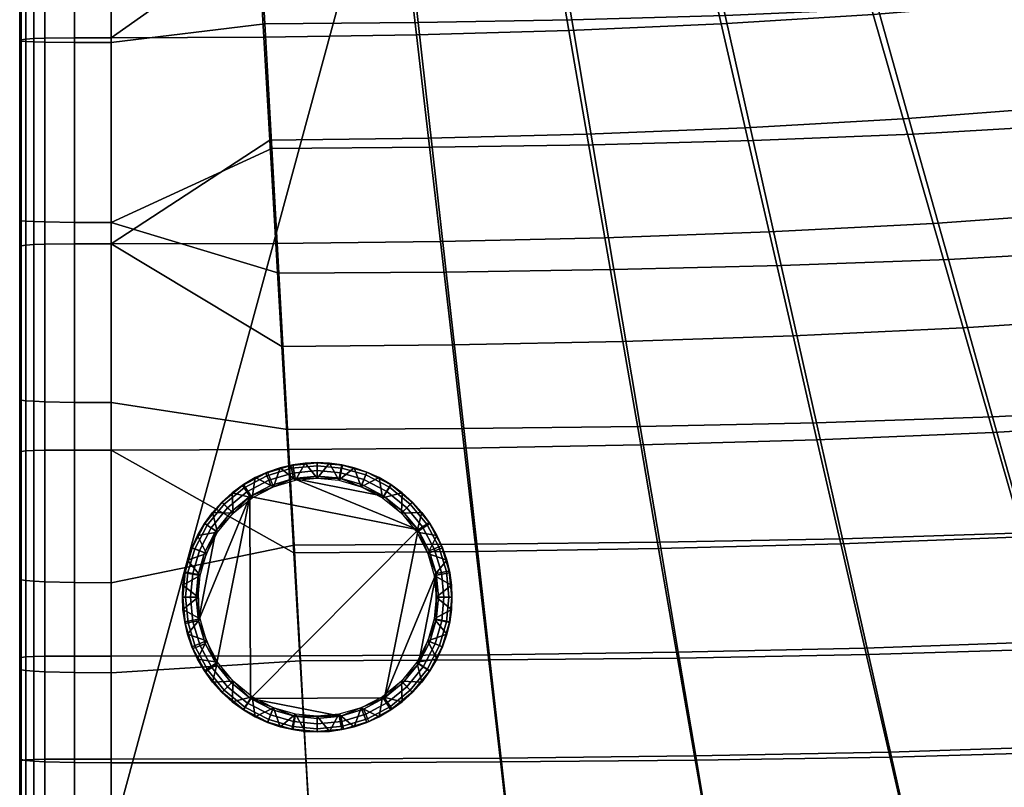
# Model space of a CAD drawing. Header units: millimetres. Extents: x -534 to 366, y -366 to 534.
# Tile 3 of 44: x -534 to -318, y -275 to -107. Entities that reach past the tile are written whole.
import ezdxf

# ---------------------------------------------------------------- set-up
doc = ezdxf.new("R2010")
doc.units = ezdxf.units.MM
doc.header["$MEASUREMENT"] = 0
for name, color, linetype in [('korpus', 251, 'Continuous'), ('nozky', 7, 'Continuous'), ('pudsymbol', 7, 'Continuous'), ('sedak', 60, 'Continuous')]:
    doc.layers.add(name, color=color, linetype=linetype)

msp = doc.modelspace()

# ---------------------------------------------------------------- meshes
at = {"layer": 'korpus'}
mesh = msp.add_polyface(dxfattribs=at)
corners = [(-408.3, -134.24, 25), (-403.71, -161.55, 25), (-440.3, -162.07, 25), (-443.36, -134.79, 25), (-412.9, -106.93, 25), (-446.42, -107.52, 25), (-417.5, -79.62, 24.98), (-449.48, -80.25, 24.98), (-422.09, -52.31, 24.96), (-452.54, -52.97, 24.96), (-425.66, -31.12, 24.94), (-454.92, -31.81, 24.94), (-429.22, -9.93, 24.9), (-457.29, -10.65, 24.9), (-432.79, 11.26, 24.84), (-459.67, 10.51, 24.84), (-436.35, 32.45, 24.77), (-462.05, 31.68, 24.77), (-373.27, -133.32, 25), (-367.14, -160.67, 25), (-379.4, -105.97, 25), (-385.53, -78.61, 24.98), (-391.67, -51.26, 24.96), (-396.42, -30.04, 24.94), (-401.18, -8.82, 24.9), (-405.94, 12.4, 24.84), (-410.69, 33.62, 24.77), (-330.6, -159.3, 25), (-320.97, -193.71, 25.01), (-359.44, -195.02, 25.01), (-338.27, -131.91, 25), (-345.94, -104.52, 25), (-353.61, -77.13, 24.98), (-361.28, -49.74, 24.96), (-367.23, -28.49, 24.94), (-373.19, -7.23, 24.9), (-379.14, 14.02, 24.84), (-385.09, 35.27, 24.77), (-294.1, -157.32, 25), (-282.53, -191.76, 25.01), (-303.32, -129.9, 25), (-312.53, -102.48, 25), (-321.75, -75.06, 24.98), (-330.96, -47.64, 24.96), (-338.11, -26.36, 24.94), (-345.26, -5.08, 24.9), (-352.41, 16.19, 24.84), (-359.56, 37.47, 24.77), (-279.2, -99.69, 25), (-268.43, -127.12, 25), (-289.96, -72.26, 24.98), (-300.72, -44.83, 24.96), (-309.07, -23.54, 24.94), (-317.42, -2.26, 24.9), (-325.77, 19.03, 24.84), (-280.15, -19.89, 24.94), (-270.59, -41.15, 24.96), (-289.7, 1.38, 24.9), (-299.25, 22.65, 24.84)]
mesh.append_faces([[corners[k] for k in face] for face in [(0, 1, 2, 3), (4, 0, 3, 5), (6, 4, 5, 7), (8, 6, 7, 9), (10, 8, 9, 11), (12, 10, 11, 13), (14, 12, 13, 15), (16, 14, 15, 17), (18, 19, 1, 0), (20, 18, 0, 4), (21, 20, 4, 6), (22, 21, 6, 8), (23, 22, 8, 10), (24, 23, 10, 12), (25, 24, 12, 14), (26, 25, 14, 16), (27, 28, 29, 19), (30, 27, 19, 18), (31, 30, 18, 20), (32, 31, 20, 21), (33, 32, 21, 22), (34, 33, 22, 23), (35, 34, 23, 24), (36, 35, 24, 25), (37, 36, 25, 26), (38, 39, 28, 27), (40, 38, 27, 30), (41, 40, 30, 31), (42, 41, 31, 32), (43, 42, 32, 33), (44, 43, 33, 34), (45, 44, 34, 35), (46, 45, 35, 36), (47, 46, 36, 37), (48, 49, 40, 41), (50, 48, 41, 42), (51, 50, 42, 43), (52, 51, 43, 44), (53, 52, 44, 45), (54, 53, 45, 46), (55, 56, 51, 52), (57, 55, 52, 53), (58, 57, 53, 54)]])
mesh = msp.add_polyface(dxfattribs=at)
corners = [(-521.49, -111.88, 25.18), (-521.5, -72.51, 25.16), (-513.5, -72.53, 24.98), (-513.5, -111.89, 25), (-528.02, -111.79, 26.39), (-528.02, -72.45, 26.38), (-530.42, -111.72, 27.65), (-530.42, -72.41, 27.64), (-532.14, -111.64, 29.46), (-532.14, -72.36, 29.45), (-533.17, -111.58, 31.88), (-533.17, -72.31, 31.88), (-521.49, -151.24, 25.18), (-513.5, -151.26, 25), (-528.02, -151.12, 26.39), (-530.42, -151.03, 27.65), (-532.14, -150.93, 29.46), (-533.17, -150.85, 31.89), (-533.5, -111.55, 34.99), (-533.5, -72.29, 34.99), (-533.5, -150.81, 35), (-533.5, -136.32, 124.27), (-533.5, -136.32, 75.91), (-533.5, -181.6, 75.91), (-533.5, -181.6, 124.27), (-533.5, -136.32, 172.62), (-533.5, -181.6, 172.62), (-533.5, -136.32, 220.98), (-533.5, -181.6, 220.98), (-533.5, -136.32, 269.33), (-533.5, -181.6, 269.33), (-533.5, -136.32, 317.69), (-533.5, -181.6, 317.69), (-533.5, -136.32, 366.05), (-533.5, -181.6, 366.05), (-533.5, -91.04, 124.27), (-533.5, -91.04, 75.91), (-533.5, -91.04, 172.62), (-533.5, -91.04, 220.98), (-533.5, -91.04, 269.33), (-533.5, -91.04, 317.69), (-533.5, -91.04, 366.05), (-533.5, -45.76, 124.27), (-533.5, -45.76, 75.91), (-533.5, -45.76, 172.62), (-533.5, -45.76, 220.98), (-533.5, -45.76, 269.33), (-533.5, -111.47, 382.33), (-533.5, -156.48, 384.94), (-533.5, -66.47, 379.64), (-478.43, -135.07, 25), (-476.9, -162.32, 25), (-479.96, -107.82, 25), (-481.49, -80.57, 24.98), (-483.02, -53.32, 24.96), (-443.36, -134.79, 25), (-440.3, -162.07, 25), (-446.42, -107.52, 25), (-449.48, -80.25, 24.98)]
mesh.append_faces([[corners[k] for k in face] for face in [(0, 1, 2, 3), (4, 5, 1, 0), (6, 7, 5, 4), (8, 9, 7, 6), (10, 11, 9, 8), (12, 0, 3, 13), (14, 4, 0, 12), (15, 6, 4, 14), (16, 8, 6, 15), (17, 10, 8, 16), (10, 18, 19, 11), (17, 20, 18, 10), (21, 22, 23, 24), (25, 21, 24, 26), (27, 25, 26, 28), (29, 27, 28, 30), (31, 29, 30, 32), (33, 31, 32, 34), (35, 36, 22, 21), (37, 35, 21, 25), (38, 37, 25, 27), (39, 38, 27, 29), (40, 39, 29, 31), (41, 40, 31, 33), (42, 43, 36, 35), (44, 42, 35, 37), (45, 44, 37, 38), (46, 45, 38, 39), (20, 22, 18, 18), (19, 18, 36, 36), (22, 20, 23, 23), (43, 19, 36, 36), (22, 36, 18, 18), (47, 41, 33, 33), (47, 33, 48, 48), (41, 47, 49, 49), (50, 51, 13, 13), (52, 50, 13, 3), (53, 52, 3, 2), (54, 53, 2, 2), (55, 56, 51, 50), (57, 55, 50, 52), (58, 57, 52, 53)]])
mesh = msp.add_polyface(dxfattribs=at)
corners = [(-521.5, -190.6, 25.19), (-521.49, -151.24, 25.18), (-513.5, -151.26, 25), (-513.5, -190.63, 25), (-528.02, -190.46, 26.4), (-528.02, -151.12, 26.39), (-530.42, -190.34, 27.65), (-530.42, -151.03, 27.65), (-532.14, -190.22, 29.46), (-532.14, -150.93, 29.46), (-533.17, -190.11, 31.89), (-533.17, -150.85, 31.89), (-521.5, -229.97, 25.28), (-513.5, -230, 25.09), (-528.02, -229.8, 26.49), (-530.42, -229.67, 27.74), (-532.14, -229.52, 29.55), (-533.17, -229.39, 31.98), (-521.5, -249.65, 25.44), (-513.5, -249.68, 25.25), (-528.02, -249.48, 26.65), (-530.42, -249.33, 27.91), (-532.14, -249.18, 29.72), (-533.17, -249.04, 32.15), (-533.5, -190.07, 35), (-533.5, -150.81, 35), (-533.5, -248.95, 35.25), (-533.5, -229.33, 35.09), (-533.5, -226.88, 124.27), (-533.5, -226.88, 75.91), (-533.5, -272.16, 75.91), (-533.5, -272.16, 124.27), (-533.5, -226.88, 172.62), (-533.5, -272.16, 172.62), (-533.5, -226.88, 220.98), (-533.5, -272.16, 220.98), (-533.5, -226.88, 269.33), (-533.5, -272.16, 269.33), (-533.5, -226.88, 317.69), (-533.5, -272.16, 317.69), (-533.5, -226.88, 366.05), (-533.5, -272.16, 366.05), (-533.5, -181.6, 124.27), (-533.5, -181.6, 75.91), (-533.5, -181.6, 172.62), (-533.5, -181.6, 220.98), (-533.5, -181.6, 269.33), (-533.5, -181.6, 317.69), (-533.5, -181.6, 366.05), (-533.5, -201.5, 387.53), (-533.5, -156.48, 384.94), (-533.5, -136.32, 366.05), (-533.5, -246.51, 390.14), (-473.55, -221.81, 25.05), (-472.14, -247.07, 25.23), (-474.97, -196.54, 25.01), (-476.9, -162.32, 25)]
mesh.append_faces([[corners[k] for k in face] for face in [(0, 1, 2, 3), (4, 5, 1, 0), (6, 7, 5, 4), (8, 9, 7, 6), (10, 11, 9, 8), (12, 0, 3, 13), (14, 4, 0, 12), (15, 6, 4, 14), (16, 8, 6, 15), (17, 10, 8, 16), (18, 12, 13, 19), (20, 14, 12, 18), (21, 15, 14, 20), (22, 16, 15, 21), (23, 17, 16, 22), (10, 24, 25, 11), (23, 26, 27, 17), (17, 27, 24, 10), (28, 29, 30, 31), (32, 28, 31, 33), (34, 32, 33, 35), (36, 34, 35, 37), (38, 36, 37, 39), (40, 38, 39, 41), (42, 43, 29, 28), (44, 42, 28, 32), (45, 44, 32, 34), (46, 45, 34, 36), (47, 46, 36, 38), (48, 47, 38, 40), (24, 43, 25, 25), (27, 26, 29, 29), (27, 29, 24, 24), (26, 30, 29, 29), (24, 29, 43, 43), (49, 48, 40, 40), (50, 51, 48, 48), (52, 40, 41, 41), (49, 50, 48, 48), (52, 49, 40, 40), (53, 54, 19, 13), (55, 53, 13, 3), (56, 55, 3, 2)]])
mesh = msp.add_polyface(dxfattribs=at)
corners = [(-426.05, -288.93, 26.17), (-424.65, -301.48, 26.82), (-469.07, -301.6, 26.82), (-469.78, -289.06, 26.17), (-428.27, -269.21, 25.57), (-470.88, -269.36, 25.57), (-430.77, -246.9, 25.23), (-472.14, -247.07, 25.23), (-433.61, -221.61, 25.05), (-473.55, -221.81, 25.05), (-436.45, -196.32, 25.01), (-474.97, -196.54, 25.01), (-440.3, -162.07, 25), (-476.9, -162.32, 25), (-382.34, -288.58, 26.17), (-380.22, -301.15, 26.82), (-385.66, -268.84, 25.57), (-389.42, -246.49, 25.23), (-393.68, -221.17, 25.05), (-397.94, -195.85, 25.01), (-403.71, -161.55, 25), (-338.62, -287.89, 26.17), (-335.8, -300.47, 26.82), (-343.05, -268.12, 25.57), (-348.07, -245.74, 25.23), (-353.76, -220.38, 25.05), (-359.44, -195.02, 25.01), (-367.14, -160.67, 25), (-294.92, -286.71, 26.17), (-291.39, -299.31, 26.82), (-300.47, -266.91, 25.57), (-306.74, -244.5, 25.23), (-313.85, -219.1, 25.05), (-320.97, -193.71, 25.01), (-251.24, -284.87, 26.17), (-247, -297.48, 26.82), (-257.91, -265.04, 25.57), (-265.44, -242.61, 25.23), (-273.99, -217.18, 25.05), (-282.53, -191.76, 25.01), (-244.16, -189.01, 25.01), (-234.18, -214.44, 25.05), (-345.41, -307.78, 27.36), (-356.62, -307.96, 27.36), (-334.21, -307.57, 27.36), (-311.8, -307.07, 27.36), (-323.01, -307.34, 27.36), (-289.4, -306.42, 27.36), (-300.6, -306.77, 27.36), (-267, -305.61, 27.36), (-278.2, -306.04, 27.36), (-255.81, -305.13, 27.36), (-446.26, -308.63, 27.36), (-401.44, -308.43, 27.36)]
mesh.append_faces([[corners[k] for k in face] for face in [(0, 1, 2, 3), (4, 0, 3, 5), (6, 4, 5, 7), (8, 6, 7, 9), (10, 8, 9, 11), (12, 10, 11, 13), (14, 15, 1, 0), (16, 14, 0, 4), (17, 16, 4, 6), (18, 17, 6, 8), (19, 18, 8, 10), (20, 19, 10, 12), (21, 22, 15, 14), (23, 21, 14, 16), (24, 23, 16, 17), (25, 24, 17, 18), (26, 25, 18, 19), (27, 26, 19, 20), (28, 29, 22, 21), (30, 28, 21, 23), (31, 30, 23, 24), (32, 31, 24, 25), (33, 32, 25, 26), (34, 35, 29, 28), (36, 34, 28, 30), (37, 36, 30, 31), (38, 37, 31, 32), (39, 38, 32, 33), (40, 41, 38, 39), (22, 42, 43, 43), (22, 44, 42, 42), (22, 45, 46, 46), (29, 47, 48, 48), (29, 48, 45, 45), (22, 46, 44, 44), (29, 49, 50, 50), (35, 51, 49, 49), (29, 50, 47, 47), (1, 52, 2, 2), (1, 15, 53, 53), (29, 45, 22, 22), (35, 49, 29, 29), (15, 22, 43, 43)]])
mesh = msp.add_polyface(dxfattribs=at)
corners = [(-521.5, -269.33, 25.75), (-521.5, -249.65, 25.44), (-513.5, -249.68, 25.25), (-513.5, -269.39, 25.57), (-528.02, -269.16, 26.96), (-528.02, -249.48, 26.65), (-530.42, -269.01, 28.22), (-530.42, -249.33, 27.91), (-532.14, -268.85, 30.02), (-532.14, -249.18, 29.72), (-533.17, -268.69, 32.45), (-533.17, -249.04, 32.15), (-521.49, -289.01, 26.35), (-513.5, -289.09, 26.17), (-528.02, -288.85, 27.56), (-530.42, -288.71, 28.81), (-532.14, -288.54, 30.61), (-533.17, -288.36, 33.04), (-521.49, -301.59, 27), (-513.5, -301.62, 26.82), (-528.02, -301.45, 28.21), (-530.42, -301.32, 29.46), (-532.14, -301.16, 31.26), (-533.17, -300.96, 33.69), (-521.5, -308.67, 27.55), (-513.5, -308.69, 27.36), (-528.02, -308.56, 28.76), (-530.42, -308.45, 30.01), (-532.14, -308.29, 31.82), (-533.17, -308.07, 34.24), (-533.5, -288.2, 36.14), (-533.5, -268.58, 35.56), (-533.5, -248.95, 35.25), (-533.5, -307.79, 37.33), (-533.5, -300.76, 36.78), (-533.5, -272.16, 124.27), (-533.5, -272.16, 75.91), (-533.5, -317.44, 75.91), (-533.5, -317.44, 124.27), (-533.5, -272.16, 172.62), (-533.5, -317.44, 172.62), (-533.5, -272.16, 220.98), (-533.5, -317.44, 220.98), (-533.5, -272.16, 269.33), (-533.5, -317.44, 269.33), (-533.5, -272.16, 317.69), (-533.5, -317.44, 317.69), (-533.5, -272.16, 366.05), (-533.5, -317.44, 366.05), (-533.5, -298.6, 392.82), (-533.5, -291.53, 392.57), (-533.5, -284.38, 392.26), (-533.5, -269.02, 391.45), (-533.5, -246.51, 390.14), (-469.78, -289.06, 26.17), (-469.07, -301.6, 26.82), (-470.88, -269.36, 25.57), (-472.14, -247.07, 25.23), (-491.09, -308.69, 27.36)]
mesh.append_faces([[corners[k] for k in face] for face in [(0, 1, 2, 3), (4, 5, 1, 0), (6, 7, 5, 4), (8, 9, 7, 6), (10, 11, 9, 8), (12, 0, 3, 13), (14, 4, 0, 12), (15, 6, 4, 14), (16, 8, 6, 15), (17, 10, 8, 16), (18, 12, 13, 19), (20, 14, 12, 18), (21, 15, 14, 20), (22, 16, 15, 21), (23, 17, 16, 22), (24, 18, 19, 25), (26, 20, 18, 24), (27, 21, 20, 26), (28, 22, 21, 27), (29, 23, 22, 28), (17, 30, 31, 10), (10, 31, 32, 11), (29, 33, 34, 23), (23, 34, 30, 17), (35, 36, 37, 38), (39, 35, 38, 40), (41, 39, 40, 42), (43, 41, 42, 44), (45, 43, 44, 46), (47, 45, 46, 48), (32, 31, 36, 36), (36, 34, 37, 37), (30, 34, 36, 36), (36, 31, 30, 30), (49, 50, 48, 48), (51, 47, 50, 50), (47, 52, 53, 53), (52, 47, 51, 51), (48, 50, 47, 47), (54, 55, 19, 13), (56, 54, 13, 3), (57, 56, 3, 2), (55, 58, 19, 19)]])
at = {"layer": 'nozky'}
mesh = msp.add_polyface(dxfattribs=at)
corners = [(-473.23, -207.62, 25), (-473.86, -204.23, 3.47), (-476.6, -204.88, 3.47), (-468.5, -207.18, 25), (-468.5, -203.74, 3.47), (-471.15, -203.86, 3.47), (-465.85, -203.86, 3.47), (-463.77, -207.62, 25), (-460.4, -204.88, 3.47), (-463.14, -204.23, 3.47), (-463.11, -204.93, 1.05), (-462.99, -204.32, 2.25), (-457.68, -205.86, 2.25), (-457.91, -206.44, 1.05), (-468.5, -204.42, 1.05), (-468.5, -203.8, 2.25), (-468.5, -205.5, 0.25), (-463.31, -205.99, 0.25), (-474.11, -204.97, 1.05), (-474.23, -204.36, 2.25), (-473.9, -206.04, 0.25), (-479.51, -206.61, 1.05), (-479.75, -206.03, 2.25), (-457.66, -205.81, 3.47), (-479.34, -205.81, 3.47), (-463.77, 199.62, 25), (-463.14, 196.23, 3.47), (-460.4, 196.88, 3.47), (-468.5, 199.18, 25), (-468.5, 195.74, 3.47), (-465.85, 195.86, 3.47), (-473.23, 199.62, 25), (-473.86, 196.23, 3.47), (-471.15, 195.86, 3.47), (-476.6, 196.88, 3.47), (-473.89, 196.93, 1.05), (-474.01, 196.32, 2.25), (-479.32, 197.86, 2.25), (-479.09, 198.44, 1.05), (-473.69, 197.99, 0.25), (-478.69, 199.45, 0.25), (-468.5, 196.42, 1.05), (-468.5, 195.8, 2.25), (-468.5, 197.5, 0.25), (-462.89, 196.97, 1.05), (-462.77, 196.36, 2.25), (-463.1, 198.04, 0.25), (-457.49, 198.61, 1.05), (-457.25, 198.03, 2.25), (-457.91, 199.61, 0.25), (-479.34, 197.81, 3.47), (-482.02, 199.03, 3.47), (-457.66, 197.81, 3.47), (-454.98, 199.03, 3.47), (-473.46, 199.17), (-468.5, 198.7)]
mesh.append_faces([[corners[k] for k in face] for face in [(0, 1, 2, 2), (3, 4, 5, 5), (3, 6, 4, 4), (7, 8, 9, 9), (3, 7, 6, 6), (10, 11, 12, 13), (14, 15, 11, 10), (16, 14, 10, 17), (18, 19, 15, 14), (20, 18, 14, 16), (21, 22, 19, 18), (11, 8, 23, 12), (9, 8, 11, 11), (15, 6, 9, 11), (15, 5, 4, 4), (19, 1, 5, 5), (15, 4, 6, 6), (22, 24, 2, 19), (19, 2, 1, 1), (5, 15, 19, 19), (25, 26, 27, 27), (28, 29, 30, 30), (30, 26, 25, 25), (25, 28, 30, 30), (31, 32, 33, 33), (31, 34, 32, 32), (28, 31, 33, 29), (35, 36, 37, 38), (39, 35, 38, 40), (41, 42, 36, 35), (43, 41, 35, 39), (44, 45, 42, 41), (46, 44, 41, 43), (47, 48, 45, 44), (49, 47, 44, 46), (50, 51, 37, 37), (34, 50, 37, 37), (36, 32, 34, 34), (42, 33, 32, 36), (29, 33, 42, 42), (26, 30, 45, 45), (52, 27, 48, 48), (53, 52, 48, 48), (27, 26, 45, 45), (30, 29, 42, 42), (37, 36, 34, 34), (30, 42, 45, 45), (43, 39, 54, 55), (48, 27, 45, 45)]])
mesh = msp.add_polyface(dxfattribs=at)
corners = [(-492.67, -223.61, 25), (-494.65, -219.66, 3.47), (-495.88, -222.35, 3.47), (-490.26, -218.96, 25), (-491.36, -214.62, 3.47), (-493.14, -217.07, 3.47), (-486.88, -214.8, 25), (-489.32, -212.36, 3.47), (-482.73, -211.42, 25), (-484.61, -208.54, 3.47), (-487.06, -210.32, 3.47), (-482.02, -207.03, 3.47), (-478.07, -209.01, 25), (-476.6, -204.88, 3.47), (-479.34, -205.81, 3.47), (-471.15, -203.86, 3.47), (-473.86, -204.23, 3.47), (-473.23, -207.62, 25), (-468.5, -207.18, 25), (-473.67, -207.21), (-483.21, -211.17), (-478.63, -208.72), (-494.47, -238.35), (-490.63, -218.65), (-494.51, -228.22), (-493.12, -223.44), (-487.23, -214.46), (-479.09, -207.61, 0.25), (-479.51, -206.61, 1.05), (-474.11, -204.97, 1.05), (-473.9, -206.04, 0.25), (-484.48, -209.27, 1.05), (-484.83, -208.75, 2.25), (-479.75, -206.03, 2.25), (-483.88, -210.17, 0.25), (-488.84, -212.84, 1.05), (-489.28, -212.4, 2.25), (-488.07, -213.61, 0.25), (-492.54, -217.39, 1.05), (-493.06, -217.05, 2.25), (-491.64, -217.99, 0.25), (-495.25, -222.6, 1.05), (-495.82, -222.37, 2.25), (-494.24, -222.99, 0.25), (-496.81, -225.08, 3.47), (-468.5, -205.5, 0.25), (-468.5, -206.7)]
mesh.append_faces([[corners[k] for k in face] for face in [(0, 1, 2, 2), (3, 4, 5, 5), (6, 7, 4, 4), (8, 9, 10, 10), (8, 11, 9, 9), (10, 7, 6, 6), (5, 1, 3, 3), (12, 13, 14, 14), (15, 16, 17, 17), (14, 11, 12, 12), (0, 3, 1, 1), (6, 8, 10, 10), (8, 12, 11, 11), (3, 6, 4, 4), (17, 18, 15, 15), (12, 17, 13, 13), (19, 20, 21, 21), (22, 23, 20, 20), (23, 24, 25, 25), (26, 20, 23, 23), (27, 28, 29, 30), (31, 32, 33, 28), (34, 31, 28, 27), (35, 36, 32, 31), (37, 35, 31, 34), (38, 39, 36, 35), (40, 38, 35, 37), (41, 42, 39, 38), (43, 41, 38, 40), (11, 14, 33, 33), (9, 11, 32, 32), (7, 10, 36, 36), (7, 36, 4, 4), (4, 39, 5, 5), (9, 32, 10, 10), (1, 5, 39, 39), (2, 1, 42, 42), (44, 2, 42, 42), (30, 45, 46, 19), (19, 21, 27, 30), (11, 33, 32, 32), (34, 27, 21, 20), (36, 10, 32, 32), (1, 39, 42, 42), (39, 4, 36, 36), (37, 34, 20, 26), (26, 23, 40, 37), (23, 25, 43, 40)]])
mesh = msp.add_polyface(dxfattribs=at)
corners = [(-458.93, -209.01, 25), (-457.66, -205.81, 3.47), (-460.4, -204.88, 3.47), (-454.27, -211.42, 25), (-452.39, -208.54, 3.47), (-454.98, -207.03, 3.47), (-449.94, -210.32, 3.47), (-463.14, -204.23, 3.47), (-465.85, -203.86, 3.47), (-463.77, -207.62, 25), (-450.12, -214.8, 25), (-445.64, -214.62, 3.47), (-447.68, -212.36, 3.47), (-446.74, -218.96, 25), (-443.86, -217.07, 3.47), (-444.33, -223.61, 25), (-441.12, -222.35, 3.47), (-442.34, -219.66, 3.47), (-440.19, -225.08, 3.47), (-442.53, -228.02), (-446.48, -218.47), (-444.03, -223.05), (-453.96, -211.05), (-463.54, -207.17), (-458.75, -208.56), (-473.67, -207.21), (-449.77, -214.46), (-483.21, -211.17), (-468.5, -206.7), (-444.58, -217.2, 1.05), (-444.07, -216.86, 2.25), (-441.35, -221.94, 2.25), (-441.92, -222.18, 1.05), (-445.48, -217.81, 0.25), (-442.92, -222.59, 0.25), (-448.16, -212.84, 1.05), (-447.72, -212.4, 2.25), (-448.93, -213.61, 0.25), (-452.71, -209.14, 1.05), (-452.37, -208.62, 2.25), (-453.3, -210.05, 0.25), (-457.91, -206.44, 1.05), (-457.68, -205.86, 2.25), (-458.31, -207.45, 0.25), (-463.31, -205.99, 0.25), (-463.11, -204.93, 1.05), (-468.5, -205.5, 0.25)]
mesh.append_faces([[corners[k] for k in face] for face in [(0, 1, 2, 2), (3, 4, 5, 5), (3, 6, 4, 4), (5, 1, 0, 0), (7, 8, 9, 9), (10, 11, 12, 12), (13, 14, 11, 11), (15, 16, 17, 17), (15, 18, 16, 16), (17, 14, 13, 13), (12, 6, 10, 10), (0, 3, 5, 5), (3, 10, 6, 6), (9, 0, 2, 2), (13, 15, 17, 17), (10, 13, 11, 11), (19, 20, 21, 21), (22, 23, 24, 24), (25, 22, 20, 20), (22, 26, 20, 20), (22, 25, 23, 23), (20, 27, 25, 25), (28, 23, 25, 25), (29, 30, 31, 32), (33, 29, 32, 34), (35, 36, 30, 29), (37, 35, 29, 33), (38, 39, 36, 35), (40, 38, 35, 37), (41, 42, 39, 38), (43, 41, 38, 40), (44, 45, 41, 43), (31, 17, 16, 16), (30, 11, 14, 14), (36, 6, 12, 12), (39, 4, 6, 6), (36, 12, 11, 11), (30, 14, 17, 17), (36, 11, 30, 30), (39, 6, 36, 36), (31, 30, 17, 17), (42, 1, 5, 5), (42, 5, 4, 39), (33, 34, 21, 20), (37, 33, 20, 26), (43, 40, 22, 24), (46, 44, 23, 28), (44, 43, 24, 23), (40, 37, 26, 22)]])
mesh = msp.add_polyface(dxfattribs=at)
corners = [(-494.5, -233.18, 25), (-497.83, -230.54, 3.47), (-497.94, -233.18, 3.47), (-494.07, -228.45, 25), (-497.45, -227.83, 3.47), (-492.67, -223.61, 25), (-495.88, -222.35, 3.47), (-496.81, -225.08, 3.47), (-492.67, -242.75, 25), (-495.88, -244.02, 3.47), (-494.65, -246.71, 3.47), (-490.26, -247.41, 25), (-494.07, -237.91, 25), (-497.45, -238.54, 3.47), (-496.81, -241.29, 3.47), (-497.83, -235.83, 3.47), (-483.21, -211.17), (-446.48, -218.47), (-483.04, -255.32), (-494.47, -238.35), (-494.51, -228.22), (-490.63, -218.65), (-490.52, -247.9), (-492.97, -243.32), (-494.98, -233.18), (-496.71, -238.8, 1.05), (-497.32, -238.92, 2.25), (-497.89, -233.18, 2.25), (-497.26, -233.18, 1.05), (-495.65, -238.58, 0.25), (-496.18, -233.18, 0.25), (-495.08, -244.19, 1.05), (-495.65, -244.43, 2.25), (-494.07, -243.78, 0.25), (-492.42, -249.16, 1.05), (-492.93, -249.51, 2.25), (-491.51, -248.56, 0.25), (-496.75, -227.79, 1.05), (-497.37, -227.68, 2.25), (-495.82, -222.37, 2.25), (-495.25, -222.6, 1.05), (-495.69, -228, 0.25), (-494.24, -222.99, 0.25), (-493.14, -249.3, 3.47), (-493.12, -223.44)]
mesh.append_faces([[corners[k] for k in face] for face in [(0, 1, 2, 2), (3, 4, 1, 1), (5, 6, 7, 7), (7, 4, 3, 3), (3, 5, 7, 7), (8, 9, 10, 10), (11, 8, 10, 10), (12, 13, 14, 14), (12, 15, 13, 13), (12, 0, 15, 15), (0, 2, 15, 15), (8, 12, 14, 14), (14, 9, 8, 8), (0, 3, 1, 1), (16, 17, 18, 18), (19, 20, 21, 21), (16, 18, 22, 22), (19, 22, 23, 23), (22, 19, 16, 16), (20, 19, 24, 24), (25, 26, 27, 28), (29, 25, 28, 30), (31, 32, 26, 25), (33, 31, 25, 29), (34, 35, 32, 31), (36, 34, 31, 33), (37, 38, 39, 40), (41, 37, 40, 42), (28, 27, 38, 37), (30, 28, 37, 41), (27, 15, 2, 2), (26, 14, 13, 13), (32, 9, 14, 14), (26, 13, 15, 15), (35, 43, 10, 10), (32, 10, 9, 9), (26, 15, 27, 27), (35, 10, 32, 32), (26, 32, 14, 14), (29, 30, 24, 19), (36, 33, 23, 22), (33, 29, 19, 23), (4, 7, 38, 38), (1, 4, 38, 38), (2, 1, 27, 27), (1, 38, 27, 27), (38, 7, 39, 39), (41, 42, 44, 20), (30, 41, 20, 24)]])
mesh = msp.add_polyface(dxfattribs=at)
corners = [(-442.93, -228.45, 25), (-439.17, -230.54, 3.47), (-439.55, -227.83, 3.47), (-442.5, -233.18, 25), (-439.06, -233.18, 3.47), (-442.93, -237.91, 25), (-439.55, -238.54, 3.47), (-439.17, -235.83, 3.47), (-440.19, -241.29, 3.47), (-440.19, -225.08, 3.47), (-444.33, -242.75, 25), (-442.34, -246.71, 3.47), (-441.12, -244.02, 3.47), (-446.74, -247.41, 25), (-443.86, -249.3, 3.47), (-444.33, -223.61, 25), (-442.02, -233.18), (-442.49, -238.15), (-442.53, -228.02), (-446.48, -218.47), (-453.79, -255.2), (-483.04, -255.32), (-446.37, -247.72), (-443.88, -242.93), (-441.75, -243.77, 1.05), (-441.18, -244, 2.25), (-443.94, -249.32, 2.25), (-444.46, -248.98, 1.05), (-442.76, -243.37, 0.25), (-445.36, -248.38, 0.25), (-440.25, -238.57, 1.05), (-439.63, -238.69, 2.25), (-441.31, -238.37, 0.25), (-439.73, -233.18, 1.05), (-439.11, -233.18, 2.25), (-440.82, -233.18, 0.25), (-440.29, -227.57, 1.05), (-439.68, -227.45, 2.25), (-441.35, -227.78, 0.25), (-441.92, -222.18, 1.05), (-441.35, -221.94, 2.25), (-442.92, -222.59, 0.25), (-441.12, -222.35, 3.47), (-444.03, -223.05)]
mesh.append_faces([[corners[k] for k in face] for face in [(0, 1, 2, 2), (3, 4, 1, 1), (5, 6, 7, 7), (5, 8, 6, 6), (7, 4, 3, 3), (2, 9, 0, 0), (10, 11, 12, 12), (13, 14, 11, 11), (12, 8, 10, 10), (15, 0, 9, 9), (3, 5, 7, 7), (5, 10, 8, 8), (0, 3, 1, 1), (10, 13, 11, 11), (16, 17, 18, 18), (19, 18, 20, 20), (21, 19, 20, 20), (22, 17, 23, 23), (22, 18, 17, 17), (20, 18, 22, 22), (24, 25, 26, 27), (28, 24, 27, 29), (30, 31, 25, 24), (32, 30, 24, 28), (33, 34, 31, 30), (35, 33, 30, 32), (36, 37, 34, 33), (38, 36, 33, 35), (39, 40, 37, 36), (41, 39, 36, 38), (12, 11, 25, 25), (6, 8, 31, 31), (7, 6, 31, 31), (8, 12, 25, 25), (4, 7, 34, 34), (8, 25, 31, 31), (7, 31, 34, 34), (25, 11, 26, 26), (28, 29, 22, 23), (32, 28, 23, 17), (17, 16, 35, 32), (34, 1, 4, 4), (37, 2, 1, 1), (40, 42, 9, 9), (37, 9, 2, 2), (40, 9, 37, 37), (38, 35, 16, 18), (41, 38, 18, 43), (1, 34, 37, 37)]])
mesh = msp.add_polyface(dxfattribs=at)
corners = [(-473.23, -258.75, 25), (-473.86, -262.14, 3.47), (-471.15, -262.51, 3.47), (-476.6, -261.49, 3.47), (-478.07, -257.36, 25), (-482.02, -259.34, 3.47), (-479.34, -260.56, 3.47), (-482.73, -254.95, 25), (-484.61, -257.83, 3.47), (-486.88, -251.57, 25), (-489.32, -254, 3.47), (-487.06, -256.04, 3.47), (-491.36, -251.74, 3.47), (-490.26, -247.41, 25), (-494.65, -246.71, 3.47), (-493.14, -249.3, 3.47), (-468.5, -259.18, 25), (-468.5, -262.63, 3.47), (-453.79, -255.2), (-463.33, -259.16), (-483.04, -255.32), (-487.23, -251.91), (-490.52, -247.9), (-473.46, -259.2), (-478.25, -257.81), (-488.84, -253.52, 1.05), (-489.28, -253.96, 2.25), (-492.93, -249.51, 2.25), (-492.42, -249.16, 1.05), (-488.07, -252.76, 0.25), (-491.51, -248.56, 0.25), (-484.29, -257.22, 1.05), (-484.63, -257.74, 2.25), (-483.7, -256.32, 0.25), (-479.09, -259.93, 1.05), (-479.32, -260.51, 2.25), (-478.69, -258.92, 0.25), (-473.89, -261.44, 1.05), (-474.01, -262.05, 2.25), (-473.69, -260.37, 0.25), (-468.5, -261.95, 1.05), (-468.5, -262.57, 2.25), (-468.5, -260.87, 0.25), (-468.5, -259.67)]
mesh.append_faces([[corners[k] for k in face] for face in [(0, 1, 2, 2), (0, 3, 1, 1), (4, 5, 6, 6), (7, 8, 5, 5), (6, 3, 4, 4), (9, 10, 11, 11), (9, 12, 10, 10), (13, 14, 15, 15), (15, 12, 13, 13), (11, 8, 7, 7), (0, 4, 3, 3), (4, 7, 5, 5), (9, 13, 12, 12), (7, 9, 11, 11), (16, 0, 2, 17), (18, 19, 20, 20), (20, 21, 22, 22), (20, 23, 24, 24), (20, 19, 23, 23), (25, 26, 27, 28), (29, 25, 28, 30), (31, 32, 26, 25), (33, 31, 25, 29), (34, 35, 32, 31), (36, 34, 31, 33), (37, 38, 35, 34), (39, 37, 34, 36), (40, 41, 38, 37), (42, 40, 37, 39), (26, 10, 12, 12), (26, 11, 10, 10), (27, 12, 15, 15), (26, 12, 27, 27), (32, 5, 8, 8), (32, 35, 5, 5), (6, 5, 35, 35), (3, 6, 35, 35), (11, 26, 32, 32), (11, 32, 8, 8), (38, 1, 3, 3), (41, 2, 1, 38), (17, 2, 41, 41), (35, 38, 3, 3), (29, 30, 22, 21), (36, 33, 20, 24), (39, 36, 24, 23), (33, 29, 21, 20), (42, 39, 23, 43)]])
mesh = msp.add_polyface(dxfattribs=at)
corners = [(-450.12, -251.57, 25), (-447.68, -254, 3.47), (-445.64, -251.74, 3.47), (-449.94, -256.04, 3.47), (-443.86, -249.3, 3.47), (-446.74, -247.41, 25), (-454.27, -254.95, 25), (-454.98, -259.34, 3.47), (-452.39, -257.83, 3.47), (-458.93, -257.36, 25), (-457.66, -260.56, 3.47), (-463.77, -258.75, 25), (-463.14, -262.14, 3.47), (-460.4, -261.49, 3.47), (-468.5, -259.18, 25), (-468.5, -262.63, 3.47), (-465.85, -262.51, 3.47), (-446.37, -247.72), (-449.77, -251.91), (-453.79, -255.2), (-463.33, -259.16), (-458.37, -257.65), (-468.5, -259.67), (-473.46, -259.2), (-462.89, -261.39, 1.05), (-462.77, -262, 2.25), (-468.5, -262.57, 2.25), (-468.5, -261.95, 1.05), (-463.1, -260.33, 0.25), (-468.5, -260.87, 0.25), (-457.49, -259.76, 1.05), (-457.25, -260.33, 2.25), (-457.91, -258.76, 0.25), (-452.52, -257.1, 1.05), (-452.17, -257.62, 2.25), (-453.12, -256.2, 0.25), (-448.16, -253.52, 1.05), (-447.72, -253.96, 2.25), (-448.93, -252.76, 0.25), (-444.46, -248.98, 1.05), (-443.94, -249.32, 2.25), (-445.36, -248.38, 0.25), (-442.34, -246.71, 3.47)]
mesh.append_faces([[corners[k] for k in face] for face in [(0, 1, 2, 2), (0, 3, 1, 1), (2, 4, 5, 5), (6, 7, 8, 8), (9, 10, 7, 7), (11, 12, 13, 13), (14, 15, 16, 16), (16, 12, 11, 11), (13, 10, 9, 9), (8, 3, 6, 6), (5, 0, 2, 2), (0, 6, 3, 3), (9, 11, 13, 13), (11, 14, 16, 16), (6, 9, 7, 7), (17, 18, 19, 19), (20, 19, 21, 21), (22, 23, 20, 20), (24, 25, 26, 27), (28, 24, 27, 29), (30, 31, 25, 24), (32, 30, 24, 28), (33, 34, 31, 30), (35, 33, 30, 32), (36, 37, 34, 33), (38, 36, 33, 35), (39, 40, 37, 36), (41, 39, 36, 38), (12, 16, 25, 25), (10, 13, 31, 31), (7, 10, 31, 31), (13, 12, 25, 25), (16, 15, 26, 26), (3, 8, 34, 34), (1, 37, 2, 2), (37, 1, 3, 3), (2, 40, 4, 4), (34, 8, 7, 7), (42, 4, 40, 40), (16, 26, 25, 25), (22, 20, 28, 29), (7, 31, 34, 34), (32, 28, 20, 21), (35, 32, 21, 19), (2, 37, 40, 40), (37, 3, 34, 34), (19, 18, 38, 35), (18, 17, 41, 38), (31, 13, 25, 25)]])
at = {"layer": 'pudsymbol'}
mesh = msp.add_polyface(dxfattribs=at)
corners = [(-533.5, 210), (-533.5, -360), (71.76, -360), (360, -71.76), (360, 533.5), (-210, 533.5), (-210, 378.79), (-378.79, 210), (-533.5, 210), (-378.79, 210), (-210, 378.79), (-210, 533.5), (-360, 533.5), (-360, 440.92), (-440.92, 360), (-533.5, 360)]
mesh.append_faces([[corners[k] for k in face] for face in [(0, 1, 7, 7), (2, 6, 7, 7), (2, 7, 1, 1), (3, 4, 6, 6), (4, 5, 6, 6), (2, 3, 6, 6), (14, 8, 9, 9), (8, 14, 15, 15), (14, 9, 13, 13), (10, 11, 12, 13), (9, 10, 13, 13)]])
at = {"layer": 'sedak'}
mesh = msp.add_polyface(dxfattribs=at)
corners = [(-413.5, -109.24, 392.31), (-446.81, -110.19, 392.31), (-444.2, -132.78, 393.63), (-409.58, -131.91, 393.63), (-417.42, -86.58, 390.98), (-449.42, -87.6, 390.98), (-380.24, -107.79, 392.31), (-375.01, -130.54, 393.63), (-385.47, -85.05, 390.98), (-390.7, -62.3, 389.62), (-421.33, -63.92, 389.62), (-395.93, -39.56, 388.21), (-425.25, -41.27, 388.21), (-401.16, -16.81, 386.75), (-429.17, -18.61, 386.75), (-406.38, 5.92, 385.23), (-433.08, 4.03, 385.23), (-411.61, 28.65, 383.62), (-437, 26.68, 383.62), (-416.84, 51.38, 381.91), (-440.91, 49.31, 381.91), (-422.06, 74.09, 380.11), (-444.82, 71.94, 380.11), (-347.04, -105.75, 392.31), (-340.5, -128.6, 393.63), (-353.59, -82.9, 390.98), (-360.14, -60.06, 389.62), (-366.69, -37.22, 388.21), (-373.24, -14.38, 386.75), (-379.78, 8.46, 385.23), (-386.33, 31.29, 383.62), (-392.87, 54.11, 381.91), (-399.42, 76.93, 380.11), (-408.81, 109.67, 377.37), (-429.56, 106.7, 377.37), (-313.94, -103.01, 392.31), (-306.06, -125.96, 393.63), (-321.81, -80.06, 390.98), (-329.68, -57.11, 389.62), (-337.56, -34.17, 388.21), (-345.43, -11.23, 386.75), (-353.3, 11.71, 385.23), (-361.18, 34.64, 383.62), (-369.05, 57.56, 381.91), (-376.92, 80.48, 380.11), (-280.94, -99.43, 392.31), (-271.73, -122.48, 393.63), (-290.15, -76.39, 390.98), (-299.36, -53.35, 389.62), (-308.57, -30.31, 388.21), (-317.77, -7.28, 386.75), (-326.98, 15.75, 385.23), (-336.18, 38.78, 383.62), (-345.39, 61.8, 381.91), (-354.59, 84.81, 380.11), (-269.2, -48.65, 389.62), (-258.65, -71.76, 390.98), (-279.75, -25.53, 388.21), (-290.3, -2.42, 386.76), (-300.85, 20.68, 385.23), (-311.39, 43.78, 383.62), (-321.94, 66.87, 381.91), (-332.48, 89.96, 380.11), (-263.05, 3.47, 386.76), (-251.16, -19.68, 388.21), (-274.95, 26.61, 385.23), (-286.84, 49.75, 383.62), (-298.73, 72.89, 381.91), (-310.62, 96.01, 380.11), (-275.84, 79.94, 381.91), (-262.6, 56.82, 383.62), (-289.08, 103.05, 380.11)]
mesh.append_faces([[corners[k] for k in face] for face in [(0, 1, 2, 3), (4, 5, 1, 0), (6, 0, 3, 7), (8, 4, 0, 6), (9, 10, 4, 8), (11, 12, 10, 9), (13, 14, 12, 11), (15, 16, 14, 13), (17, 18, 16, 15), (19, 20, 18, 17), (21, 22, 20, 19), (23, 6, 7, 24), (25, 8, 6, 23), (26, 9, 8, 25), (27, 11, 9, 26), (28, 13, 11, 27), (29, 15, 13, 28), (30, 17, 15, 29), (31, 19, 17, 30), (32, 21, 19, 31), (33, 34, 21, 32), (35, 23, 24, 36), (37, 25, 23, 35), (38, 26, 25, 37), (39, 27, 26, 38), (40, 28, 27, 39), (41, 29, 28, 40), (42, 30, 29, 41), (43, 31, 30, 42), (44, 32, 31, 43), (45, 35, 36, 46), (47, 37, 35, 45), (48, 38, 37, 47), (49, 39, 38, 48), (50, 40, 39, 49), (51, 41, 40, 50), (52, 42, 41, 51), (53, 43, 42, 52), (54, 44, 43, 53), (55, 48, 47, 56), (57, 49, 48, 55), (58, 50, 49, 57), (59, 51, 50, 58), (60, 52, 51, 59), (61, 53, 52, 60), (62, 54, 53, 61), (63, 58, 57, 64), (65, 59, 58, 63), (66, 60, 59, 65), (67, 61, 60, 66), (68, 62, 61, 67), (69, 67, 66, 70), (71, 68, 67, 69)]])
mesh = msp.add_polyface(dxfattribs=at)
corners = [(-521.49, -110.88, 392.13), (-521.49, -155.94, 394.74), (-513.5, -155.93, 394.93), (-513.5, -110.87, 392.31), (-528.02, -110.96, 390.92), (-528.02, -156, 393.53), (-530.42, -111.03, 389.66), (-530.42, -156.07, 392.28), (-532.14, -111.14, 387.85), (-532.14, -156.17, 390.47), (-521.49, -65.82, 389.43), (-513.5, -65.81, 389.62), (-528.02, -65.91, 388.22), (-530.42, -66, 386.97), (-532.14, -66.12, 385.16), (-533.17, -66.27, 382.74), (-533.17, -111.29, 385.43), (-521.49, -20.78, 386.57), (-513.5, -20.76, 386.75), (-528.02, -20.87, 385.36), (-530.42, -20.96, 384.11), (-532.14, -21.09, 382.3), (-533.17, -21.26, 379.88), (-521.49, 24.25, 383.43), (-513.5, 24.27, 383.62), (-528.02, 24.16, 382.22), (-530.42, 24.06, 380.97), (-532.14, 23.92, 379.16), (-533.17, 23.74, 376.74), (-521.49, 69.26, 379.93), (-513.5, 69.27, 380.11), (-528.02, 69.16, 378.72), (-530.42, 69.06, 377.47), (-532.14, 68.91, 375.66), (-533.17, 68.71, 373.24), (-533.5, -21.47, 376.78), (-533.5, -66.47, 379.64), (-533.5, -111.47, 382.33), (-533.5, 23.51, 373.64), (-533.5, 68.46, 370.15), (-480.15, -110.71, 392.31), (-478.84, -133.25, 393.63), (-481.45, -88.16, 390.98), (-482.75, -65.62, 389.62), (-484.06, -43.08, 388.21), (-485.36, -20.54, 386.75), (-486.66, 2, 385.23), (-487.97, 24.52, 383.62), (-489.27, 47.05, 381.91), (-490.57, 69.56, 380.11), (-446.81, -110.19, 392.31), (-444.2, -132.78, 393.63), (-449.42, -87.6, 390.98), (-452.03, -65.01, 389.62), (-454.63, -42.42, 388.21), (-457.24, -19.84, 386.75), (-459.85, 2.74, 385.23), (-462.46, 25.32, 383.62), (-465.06, 47.88, 381.91), (-467.67, 70.44, 380.11), (-421.33, -63.92, 389.62), (-417.42, -86.58, 390.98), (-425.25, -41.27, 388.21), (-429.17, -18.61, 386.75), (-433.08, 4.03, 385.23), (-437, 26.68, 383.62), (-440.91, 49.31, 381.91), (-444.82, 71.94, 380.11)]
mesh.append_faces([[corners[k] for k in face] for face in [(0, 1, 2, 3), (4, 5, 1, 0), (6, 7, 5, 4), (8, 9, 7, 6), (10, 0, 3, 11), (12, 4, 0, 10), (13, 6, 4, 12), (14, 8, 6, 13), (15, 16, 8, 14), (17, 10, 11, 18), (19, 12, 10, 17), (20, 13, 12, 19), (21, 14, 13, 20), (22, 15, 14, 21), (23, 17, 18, 24), (25, 19, 17, 23), (26, 20, 19, 25), (27, 21, 20, 26), (28, 22, 21, 27), (29, 23, 24, 30), (31, 25, 23, 29), (32, 26, 25, 31), (33, 27, 26, 32), (34, 28, 27, 33), (22, 35, 36, 15), (37, 16, 15, 36), (35, 22, 28, 38), (34, 39, 38, 28), (40, 3, 2, 41), (40, 42, 3, 3), (43, 11, 3, 42), (44, 18, 11, 43), (44, 45, 18, 18), (45, 46, 18, 18), (47, 24, 18, 46), (47, 48, 24, 24), (49, 30, 24, 48), (50, 40, 41, 51), (52, 42, 40, 50), (53, 43, 42, 52), (54, 44, 43, 53), (55, 45, 44, 54), (56, 46, 45, 55), (57, 47, 46, 56), (58, 48, 47, 57), (59, 49, 48, 58), (60, 53, 52, 61), (62, 54, 53, 60), (63, 55, 54, 62), (64, 56, 55, 63), (65, 57, 56, 64), (66, 58, 57, 65), (67, 59, 58, 66)]])
mesh = msp.add_polyface(dxfattribs=at)
corners = [(-521.49, -283.97, 402.07), (-521.49, -291.14, 402.38), (-513.5, -291.13, 402.56), (-513.5, -283.97, 402.25), (-528.02, -284.01, 400.85), (-528.02, -291.19, 401.17), (-530.42, -284.06, 399.6), (-530.42, -291.24, 399.91), (-532.14, -284.13, 397.79), (-532.14, -291.31, 398.1), (-533.17, -284.24, 395.36), (-533.17, -291.41, 395.68), (-521.49, -268.59, 401.26), (-513.5, -268.59, 401.44), (-528.02, -268.62, 400.05), (-530.42, -268.67, 398.79), (-532.14, -268.74, 396.98), (-533.17, -268.85, 394.55), (-521.49, -246.06, 399.95), (-513.5, -246.06, 400.13), (-528.02, -246.1, 398.74), (-530.42, -246.14, 397.48), (-532.14, -246.22, 395.67), (-533.17, -246.34, 393.24), (-521.49, -201, 397.34), (-513.5, -200.99, 397.52), (-528.02, -201.05, 396.12), (-530.42, -201.11, 394.87), (-532.14, -201.2, 393.06), (-533.17, -201.32, 390.63), (-521.49, -155.94, 394.74), (-513.5, -155.93, 394.93), (-528.02, -156, 393.53), (-530.42, -156.07, 392.28), (-532.14, -156.17, 390.47), (-533.17, -156.31, 388.04), (-533.17, -111.29, 385.43), (-532.14, -111.14, 387.85), (-533.5, -291.53, 392.57), (-533.5, -284.38, 392.26), (-533.5, -246.51, 390.14), (-533.5, -269.02, 391.45), (-533.5, -156.48, 384.94), (-533.5, -201.5, 387.53), (-533.5, -111.47, 382.33), (-470.13, -283.93, 402.25), (-469.72, -291.1, 402.56), (-471.02, -268.54, 401.44), (-472.33, -245.99, 400.13), (-473.63, -223.45, 398.82), (-474.93, -200.9, 397.52), (-476.24, -178.35, 396.22), (-477.54, -155.8, 394.93), (-478.84, -133.25, 393.63), (-425.94, -290.94, 402.56), (-469.3, -298.35, 402.82), (-425.1, -298.2, 402.82), (-426.77, -283.76, 402.25), (-428.55, -268.34, 401.44), (-431.16, -245.75, 400.13), (-433.77, -223.15, 398.82), (-436.38, -200.56, 397.52), (-438.98, -177.97, 396.22), (-441.59, -155.37, 394.93), (-444.2, -132.78, 393.63), (-393.92, -222.56, 398.82), (-390, -245.22, 400.13), (-397.83, -199.89, 397.52), (-401.75, -177.23, 396.22), (-405.67, -154.57, 394.93), (-409.58, -131.91, 393.63)]
mesh.append_faces([[corners[k] for k in face] for face in [(0, 1, 2, 3), (4, 5, 1, 0), (6, 7, 5, 4), (8, 9, 7, 6), (10, 11, 9, 8), (12, 0, 3, 13), (14, 4, 0, 12), (15, 6, 4, 14), (16, 8, 6, 15), (17, 10, 8, 16), (18, 12, 13, 19), (20, 14, 12, 18), (21, 15, 14, 20), (22, 16, 15, 21), (23, 17, 16, 22), (24, 18, 19, 25), (26, 20, 18, 24), (27, 21, 20, 26), (28, 22, 21, 27), (29, 23, 22, 28), (30, 24, 25, 31), (32, 26, 24, 30), (33, 27, 26, 32), (34, 28, 27, 33), (35, 29, 28, 34), (36, 35, 34, 37), (38, 11, 10, 39), (23, 40, 41, 17), (35, 42, 43, 29), (36, 44, 42, 35), (29, 43, 40, 23), (17, 41, 39, 10), (45, 3, 2, 46), (47, 13, 3, 45), (48, 19, 13, 47), (49, 25, 19, 48), (49, 50, 25, 25), (51, 31, 25, 50), (51, 52, 31, 31), (52, 53, 31, 31), (54, 46, 55, 56), (57, 45, 46, 54), (58, 47, 45, 57), (59, 48, 47, 58), (60, 49, 48, 59), (61, 50, 49, 60), (62, 51, 50, 61), (63, 52, 51, 62), (64, 53, 52, 63), (65, 60, 59, 66), (67, 61, 60, 65), (68, 62, 61, 67), (69, 63, 62, 68), (70, 64, 63, 69)]])
mesh = msp.add_polyface(dxfattribs=at)
corners = [(-314.09, -319.85, 402.9), (-311.04, -310.51, 403.05), (-322.28, -310.78, 403.05), (-299.79, -310.2, 403.05), (-287.29, -319.08, 402.9), (-288.55, -309.85, 403.05), (-277.31, -309.46, 403.05), (-380.91, -297.84, 402.82), (-425.1, -298.2, 402.82), (-424.27, -305.47, 403), (-379.65, -305.12, 403), (-382.17, -290.55, 402.56), (-425.94, -290.94, 402.56), (-383.41, -283.35, 402.25), (-426.77, -283.76, 402.25), (-386.08, -267.88, 401.44), (-428.55, -268.34, 401.44), (-390, -245.22, 400.13), (-431.16, -245.75, 400.13), (-336.72, -297.11, 402.82), (-335.04, -304.43, 403), (-338.4, -289.8, 402.56), (-340.06, -282.57, 402.25), (-343.63, -267.04, 401.44), (-348.86, -244.29, 400.13), (-354.09, -221.54, 398.82), (-393.92, -222.56, 398.82), (-359.32, -198.79, 397.52), (-397.83, -199.89, 397.52), (-364.55, -176.04, 396.22), (-401.75, -177.23, 396.22), (-369.78, -153.29, 394.93), (-405.67, -154.57, 394.93), (-375.01, -130.54, 393.63), (-409.58, -131.91, 393.63), (-292.55, -295.89, 402.82), (-290.45, -303.24, 403), (-294.65, -288.55, 402.56), (-296.73, -281.28, 402.25), (-301.2, -265.69, 401.44), (-307.75, -242.84, 400.13), (-314.3, -219.99, 398.82), (-320.85, -197.15, 397.52), (-327.4, -174.3, 396.22), (-333.95, -151.45, 394.93), (-340.5, -128.6, 393.63), (-253.44, -279.32, 402.25), (-250.94, -286.61, 402.56), (-258.81, -263.65, 401.44), (-266.69, -240.7, 400.13), (-274.56, -217.75, 398.82), (-282.44, -194.8, 397.52), (-290.31, -171.85, 396.23), (-298.19, -148.9, 394.93), (-306.06, -125.96, 393.63), (-262.52, -145.52, 394.93), (-253.31, -168.56, 396.23), (-271.73, -122.48, 393.63), (-401.02, -311.88, 403.05), (-389.77, -311.79, 403.05), (-378.52, -311.69, 403.05), (-367.27, -311.56, 403.05), (-356.02, -311.4, 403.05), (-344.78, -311.22, 403.05), (-333.53, -311.02, 403.05), (-266.07, -309.03, 403.05)]
mesh.append_faces([[corners[k] for k in face] for face in [(0, 1, 2, 2), (1, 0, 3, 3), (4, 5, 3, 3), (4, 6, 5, 5), (7, 8, 9, 10), (11, 12, 8, 7), (13, 14, 12, 11), (15, 16, 14, 13), (17, 18, 16, 15), (19, 7, 10, 20), (21, 11, 7, 19), (22, 13, 11, 21), (23, 15, 13, 22), (24, 17, 15, 23), (25, 26, 17, 24), (27, 28, 26, 25), (29, 30, 28, 27), (31, 32, 30, 29), (33, 34, 32, 31), (35, 19, 20, 36), (37, 21, 19, 35), (38, 22, 21, 37), (39, 23, 22, 38), (40, 24, 23, 39), (41, 25, 24, 40), (42, 27, 25, 41), (43, 29, 27, 42), (44, 31, 29, 43), (45, 33, 31, 44), (46, 38, 37, 47), (48, 39, 38, 46), (49, 40, 39, 48), (50, 41, 40, 49), (51, 42, 41, 50), (52, 43, 42, 51), (53, 44, 43, 52), (54, 45, 44, 53), (55, 53, 52, 56), (57, 54, 53, 55), (10, 58, 59, 59), (10, 60, 61, 61), (10, 59, 60, 60), (61, 62, 10, 10), (63, 20, 62, 62), (62, 20, 10, 10), (9, 58, 10, 10), (20, 63, 64, 64), (20, 64, 2, 2), (36, 20, 2, 1), (5, 36, 3, 3), (65, 36, 6, 6), (6, 36, 5, 5), (3, 36, 1, 1)]])

doc.saveas('drawing.dxf')
